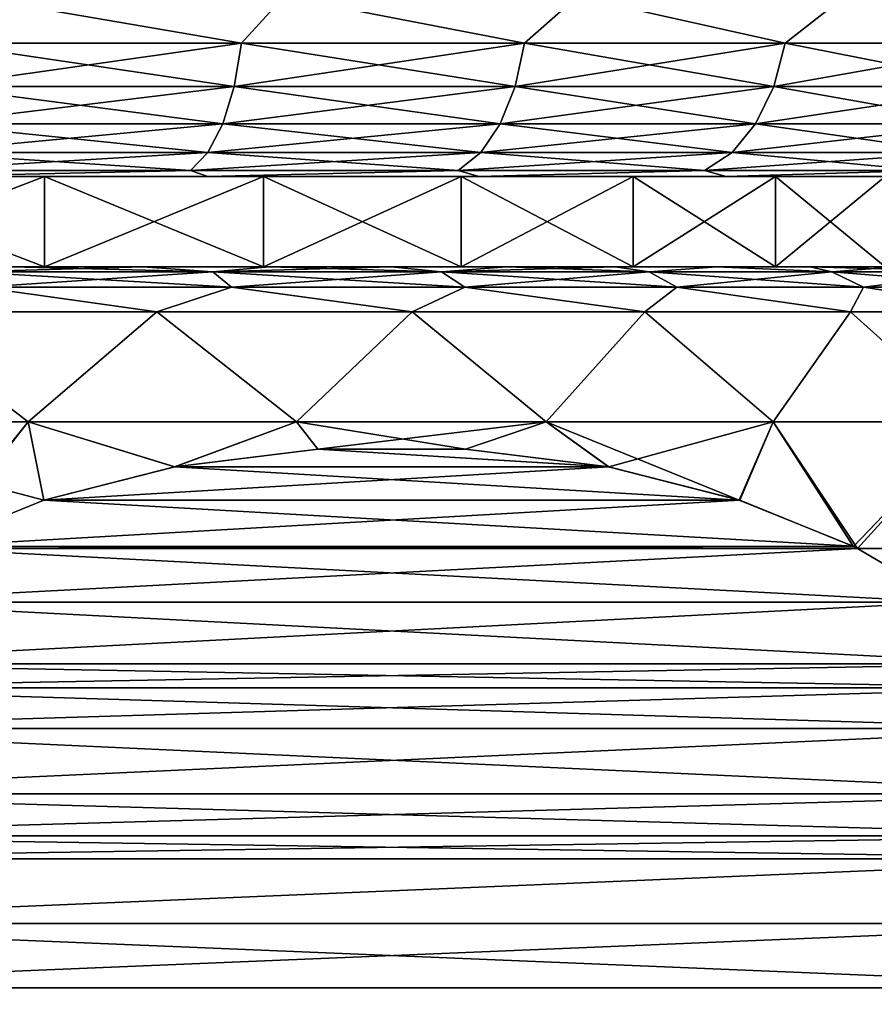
# Model space of a CAD drawing. Header units: metres. Extents: x -109 to 109, y -67 to 73.
# Tile 247 of 253: x 80.44 to 85.18, y 37.15 to 42.61. Entities that reach past the tile are written whole.
import ezdxf

# ---------------------------------------------------------------- set-up
doc = ezdxf.new("R2010")
doc.units = ezdxf.units.M
doc.layers.add('solid_508035_K244200000C76', color=7, linetype='CONTINUOUS')

msp = doc.modelspace()

# ---------------------------------------------------------------- linework, layer by layer
at = {"layer": 'solid_508035_K244200000C76'}
for points in [[(80.162521, 42.739399, 5.303703), (79.998161, 42.480583, 5.315409), (81.665642, 42.480583, 4.722788)], [(80.162521, 42.739399, -19.643114), (81.665642, 42.480583, -19.062199), (79.998161, 42.480583, -19.654819)], [(81.900398, 42.739399, 4.65551), (80.162521, 42.739399, 5.303703), (81.665642, 42.480583, 4.722788)], [(80.162521, 42.739399, -19.643114), (81.900398, 42.739399, -18.994921), (81.665642, 42.480583, -19.062199)], [(81.900398, 42.739399, 4.65551), (81.665642, 42.480583, 4.722788), (83.236885, 42.480583, 3.908633)], [(81.900398, 42.739399, -18.994921), (83.236885, 42.480583, -18.248045), (81.665642, 42.480583, -19.062199)], [(83.528328, 42.739399, 3.76659), (81.900398, 42.739399, 4.65551), (83.236885, 42.480583, 3.908633)], [(81.900398, 42.739399, -18.994921), (83.528328, 42.739399, -18.106001), (83.236885, 42.480583, -18.248045)], [(83.528328, 42.739399, 3.76659), (83.236885, 42.480583, 3.908633), (84.68264, 42.480583, 2.88811)], [(83.528328, 42.739399, -18.106001), (84.68264, 42.480583, -17.22752), (83.236885, 42.480583, -18.248045)], [(85.013191, 42.739399, 2.655039), (83.528328, 42.739399, 3.76659), (84.68264, 42.480583, 2.88811)], [(83.528328, 42.739399, -18.106001), (85.013191, 42.739399, -16.99445), (84.68264, 42.480583, -17.22752)], [(85.013191, 42.739399, 2.655039), (84.68264, 42.480583, 2.88811), (85.975967, 42.480583, 1.680228)], [(85.013191, 42.739399, -16.99445), (85.975967, 42.480583, -16.019638), (84.68264, 42.480583, -17.22752)], [(86.324745, 42.739399, 1.343484), (85.013191, 42.739399, 2.655039), (85.975967, 42.480583, 1.680228)], [(85.013191, 42.739399, -16.99445), (86.324745, 42.739399, -15.682895), (85.975967, 42.480583, -16.019638)], [(79.998161, 42.480583, 5.315409), (79.971176, 42.239174, 5.219087), (81.625786, 42.239174, 4.631038)], [(81.665642, 42.480583, -19.062199), (81.625786, 42.239174, -18.970449), (79.971176, 42.239174, -19.558498)], [(79.998161, 42.480583, -19.654819), (81.665642, 42.480583, -19.062199), (79.971176, 42.239174, -19.558498)], [(81.665642, 42.480583, 4.722788), (79.998161, 42.480583, 5.315409), (81.625786, 42.239174, 4.631038)], [(81.665642, 42.480583, 4.722788), (81.625786, 42.239174, 4.631038), (83.184914, 42.239174, 3.823164)], [(83.236885, 42.480583, -18.248045), (83.184914, 42.239174, -18.162575), (81.625786, 42.239174, -18.970449)], [(81.665642, 42.480583, -19.062199), (83.236885, 42.480583, -18.248045), (81.625786, 42.239174, -18.970449)], [(83.236885, 42.480583, 3.908633), (81.665642, 42.480583, 4.722788), (83.184914, 42.239174, 3.823164)], [(83.236885, 42.480583, 3.908633), (83.184914, 42.239174, 3.823164), (84.619514, 42.239174, 2.810514)], [(84.68264, 42.480583, -17.22752), (84.619514, 42.239174, -17.149925), (83.184914, 42.239174, -18.162575)], [(83.236885, 42.480583, -18.248045), (84.68264, 42.480583, -17.22752), (83.184914, 42.239174, -18.162575)], [(84.68264, 42.480583, 2.88811), (83.236885, 42.480583, 3.908633), (84.619514, 42.239174, 2.810514)], [(84.68264, 42.480583, 2.88811), (84.619514, 42.239174, 2.810514), (85.902855, 42.239174, 1.611951)], [(85.975967, 42.480583, -16.019638), (85.902855, 42.239174, -15.951363), (84.619514, 42.239174, -17.149925)], [(84.68264, 42.480583, -17.22752), (85.975967, 42.480583, -16.019638), (84.619514, 42.239174, -17.149925)], [(85.975967, 42.480583, 1.680228), (84.68264, 42.480583, 2.88811), (85.902855, 42.239174, 1.611951)], [(79.971176, 42.239174, 5.219087), (79.928238, 42.031925, 5.065831), (81.562378, 42.031925, 4.485057)], [(81.625786, 42.239174, -18.970449), (81.562378, 42.031925, -18.824469), (79.928238, 42.031925, -19.405241)], [(79.971176, 42.239174, -19.558498), (81.625786, 42.239174, -18.970449), (79.928238, 42.031925, -19.405241)], [(81.625786, 42.239174, 4.631038), (79.971176, 42.239174, 5.219087), (81.562378, 42.031925, 4.485057)], [(81.625786, 42.239174, 4.631038), (81.562378, 42.031925, 4.485057), (83.102219, 42.031925, 3.687177)], [(83.184914, 42.239174, -18.162575), (83.102219, 42.031925, -18.026588), (81.562378, 42.031925, -18.824469)], [(81.625786, 42.239174, -18.970449), (83.184914, 42.239174, -18.162575), (81.562378, 42.031925, -18.824469)], [(83.184914, 42.239174, 3.823164), (81.625786, 42.239174, 4.631038), (83.102219, 42.031925, 3.687177)], [(83.184914, 42.239174, 3.823164), (83.102219, 42.031925, 3.687177), (84.519066, 42.031925, 2.687053)], [(84.619514, 42.239174, -17.149925), (84.519066, 42.031925, -17.026464), (83.102219, 42.031925, -18.026588)], [(83.184914, 42.239174, -18.162575), (84.619514, 42.239174, -17.149925), (83.102219, 42.031925, -18.026588)], [(84.619514, 42.239174, 2.810514), (83.184914, 42.239174, 3.823164), (84.519066, 42.031925, 2.687053)], [(84.619514, 42.239174, 2.810514), (84.519066, 42.031925, 2.687053), (85.786537, 42.031925, 1.503317)], [(85.902855, 42.239174, -15.951363), (85.786537, 42.031925, -15.842729), (84.519066, 42.031925, -17.026464)], [(84.619514, 42.239174, -17.149925), (85.902855, 42.239174, -15.951363), (84.519066, 42.031925, -17.026464)], [(85.902855, 42.239174, 1.611951), (84.619514, 42.239174, 2.810514), (85.786537, 42.031925, 1.503317)], [(79.928238, 42.031925, 5.065831), (79.872276, 41.872982, 4.866106), (81.479744, 41.872982, 4.294812)], [(81.562378, 42.031925, -18.824469), (81.479744, 41.872982, -18.634222), (79.872276, 41.872982, -19.205517)], [(79.928238, 42.031925, -19.405241), (81.562378, 42.031925, -18.824469), (79.872276, 41.872982, -19.205517)], [(81.562378, 42.031925, 4.485057), (79.928238, 42.031925, 5.065831), (81.479744, 41.872982, 4.294812)], [(81.562378, 42.031925, 4.485057), (81.479744, 41.872982, 4.294812), (82.994446, 41.872982, 3.509956)], [(83.102219, 42.031925, -18.026588), (82.994446, 41.872982, -17.849367), (81.479744, 41.872982, -18.634222)], [(81.562378, 42.031925, -18.824469), (83.102219, 42.031925, -18.026588), (81.479744, 41.872982, -18.634222)], [(83.102219, 42.031925, 3.687177), (81.562378, 42.031925, 4.485057), (82.994446, 41.872982, 3.509956)], [(83.102219, 42.031925, 3.687177), (82.994446, 41.872982, 3.509956), (84.388168, 41.872982, 2.526158)], [(84.519066, 42.031925, -17.026464), (84.388168, 41.872982, -16.865568), (82.994446, 41.872982, -17.849367)], [(83.102219, 42.031925, -18.026588), (84.519066, 42.031925, -17.026464), (82.994446, 41.872982, -17.849367)], [(84.519066, 42.031925, 2.687053), (83.102219, 42.031925, 3.687177), (84.388168, 41.872982, 2.526158)], [(84.519066, 42.031925, 2.687053), (84.388168, 41.872982, 2.526158), (85.634949, 41.872982, 1.361745)], [(85.786537, 42.031925, -15.842729), (85.634949, 41.872982, -15.701156), (84.388168, 41.872982, -16.865568)], [(84.519066, 42.031925, -17.026464), (85.786537, 42.031925, -15.842729), (84.388168, 41.872982, -16.865568)], [(85.786537, 42.031925, 1.503317), (84.519066, 42.031925, 2.687053), (85.634949, 41.872982, 1.361745)], [(79.872276, 41.872982, 4.866106), (79.807114, 41.773205, 4.633549), (81.383522, 41.773205, 4.073294)], [(81.479744, 41.872982, -18.634222), (81.383522, 41.773205, -18.412704), (79.807114, 41.773205, -18.97296)], [(79.872276, 41.872982, -19.205517), (81.479744, 41.872982, -18.634222), (79.807114, 41.773205, -18.97296)], [(81.479744, 41.872982, 4.294812), (79.872276, 41.872982, 4.866106), (81.383522, 41.773205, 4.073294)], [(81.479744, 41.872982, 4.294812), (81.383522, 41.773205, 4.073294), (82.868958, 41.773205, 3.303603)], [(82.994446, 41.872982, -17.849367), (82.868958, 41.773205, -17.643013), (81.383522, 41.773205, -18.412704)], [(81.479744, 41.872982, -18.634222), (82.994446, 41.872982, -17.849367), (81.383522, 41.773205, -18.412704)], [(82.994446, 41.872982, 3.509956), (81.479744, 41.872982, 4.294812), (82.868958, 41.773205, 3.303603)], [(82.994446, 41.872982, 3.509956), (82.868958, 41.773205, 3.303603), (84.235756, 41.773205, 2.338814)], [(84.388168, 41.872982, -16.865568), (84.235756, 41.773205, -16.678225), (82.868958, 41.773205, -17.643013)], [(82.994446, 41.872982, -17.849367), (84.388168, 41.872982, -16.865568), (82.868958, 41.773205, -17.643013)], [(84.388168, 41.872982, 2.526158), (82.994446, 41.872982, 3.509956), (84.235756, 41.773205, 2.338814)], [(84.388168, 41.872982, 2.526158), (84.235756, 41.773205, 2.338814), (85.458443, 41.773205, 1.1969)], [(85.634949, 41.872982, -15.701156), (85.458443, 41.773205, -15.53631), (84.235756, 41.773205, -16.678225)], [(84.388168, 41.872982, -16.865568), (85.634949, 41.872982, -15.701156), (84.235756, 41.773205, -16.678225)], [(85.634949, 41.872982, 1.361745), (84.388168, 41.872982, 2.526158), (85.458443, 41.773205, 1.1969)], [(79.266884, 41.739399, 1.800252), (80.572853, 41.739399, 1.287692), (79.875816, 41.739399, 4.345668)], [(80.572853, 41.739399, -15.627103), (79.266884, 41.739399, -16.139664), (79.875816, 41.739399, -18.68508)], [(79.266884, 41.239399, -16.139664), (79.266884, 41.739399, -16.139664), (80.572853, 41.739399, -15.627103)], [(79.266884, 41.239399, -16.139664), (80.572853, 41.739399, -15.627103), (80.572853, 41.239399, -15.627103)], [(80.572853, 41.239399, 1.287692), (80.572853, 41.739399, 1.287692), (79.266884, 41.739399, 1.800252)], [(80.572853, 41.239399, 1.287692), (79.266884, 41.739399, 1.800252), (79.266884, 41.239399, 1.800252)], [(81.383522, 41.773205, 4.073294), (79.807114, 41.773205, 4.633549), (79.875816, 41.739399, 4.345668)], [(79.807114, 41.773205, -18.97296), (81.383522, 41.773205, -18.412704), (79.875816, 41.739399, -18.68508)], [(81.383522, 41.773205, 4.073294), (79.875816, 41.739399, 4.345668), (81.480446, 41.739399, 3.747944)], [(81.383522, 41.773205, -18.412704), (81.480446, 41.739399, -18.087355), (79.875816, 41.739399, -18.68508)], [(80.572853, 41.739399, 1.287692), (81.480446, 41.739399, 3.747944), (79.875816, 41.739399, 4.345668)], [(80.572853, 41.739399, -15.627103), (79.875816, 41.739399, -18.68508), (81.480446, 41.739399, -18.087355)], [(80.572853, 41.739399, 1.287692), (81.787903, 41.739399, 0.586184), (81.480446, 41.739399, 3.747944)], [(81.787903, 41.739399, -14.925595), (80.572853, 41.739399, -15.627103), (81.480446, 41.739399, -18.087355)], [(80.572853, 41.239399, -15.627103), (80.572853, 41.739399, -15.627103), (81.787903, 41.739399, -14.925595)], [(80.572853, 41.239399, -15.627103), (81.787903, 41.739399, -14.925595), (81.787903, 41.239399, -14.925595)], [(81.787903, 41.239399, 0.586184), (81.787903, 41.739399, 0.586184), (80.572853, 41.739399, 1.287692)], [(81.787903, 41.239399, 0.586184), (80.572853, 41.739399, 1.287692), (80.572853, 41.239399, 1.287692)], [(82.868958, 41.773205, 3.303603), (81.383522, 41.773205, 4.073294), (81.480446, 41.739399, 3.747944)], [(81.383522, 41.773205, -18.412704), (82.868958, 41.773205, -17.643013), (81.480446, 41.739399, -18.087355)], [(82.868958, 41.773205, 3.303603), (81.480446, 41.739399, 3.747944), (82.9841, 41.739399, 2.927644)], [(82.868958, 41.773205, -17.643013), (82.9841, 41.739399, -17.267056), (81.480446, 41.739399, -18.087355)], [(82.884766, 41.739399, -0.288536), (82.9841, 41.739399, 2.927644), (81.480446, 41.739399, 3.747944)], [(81.787903, 41.739399, 0.586184), (82.884766, 41.739399, -0.288536), (81.480446, 41.739399, 3.747944)], [(81.787903, 41.739399, -14.925595), (81.480446, 41.739399, -18.087355), (82.9841, 41.739399, -17.267056)], [(82.884766, 41.739399, -14.050875), (81.787903, 41.739399, -14.925595), (82.9841, 41.739399, -17.267056)], [(81.787903, 41.239399, -14.925595), (81.787903, 41.739399, -14.925595), (82.884766, 41.739399, -14.050875)], [(81.787903, 41.239399, -14.925595), (82.884766, 41.739399, -14.050875), (82.884766, 41.239399, -14.050875)], [(82.884766, 41.239399, -0.288536), (82.884766, 41.739399, -0.288536), (81.787903, 41.739399, 0.586184)], [(82.884766, 41.239399, -0.288536), (81.787903, 41.739399, 0.586184), (81.787903, 41.239399, 0.586184)], [(84.235756, 41.773205, 2.338814), (82.868958, 41.773205, 3.303603), (82.9841, 41.739399, 2.927644)], [(82.868958, 41.773205, -17.643013), (84.235756, 41.773205, -16.678225), (82.9841, 41.739399, -17.267056)], [(82.884766, 41.739399, -0.288536), (83.839073, 41.739399, -1.317031), (82.9841, 41.739399, 2.927644)], [(83.839073, 41.739399, -13.02238), (82.884766, 41.739399, -14.050875), (82.9841, 41.739399, -17.267056)], [(82.884766, 41.239399, -14.050875), (82.884766, 41.739399, -14.050875), (83.839073, 41.739399, -13.02238)], [(82.884766, 41.239399, -14.050875), (83.839073, 41.739399, -13.02238), (83.839073, 41.239399, -13.02238)], [(83.839073, 41.239399, -1.317031), (83.839073, 41.739399, -1.317031), (82.884766, 41.739399, -0.288536)], [(83.839073, 41.239399, -1.317031), (82.884766, 41.739399, -0.288536), (82.884766, 41.239399, -0.288536)], [(84.235756, 41.773205, 2.338814), (82.9841, 41.739399, 2.927644), (84.355545, 41.739399, 1.901698)], [(84.235756, 41.773205, -16.678225), (84.355545, 41.739399, -16.24111), (82.9841, 41.739399, -17.267056)], [(83.839073, 41.739399, -1.317031), (84.355545, 41.739399, 1.901698), (82.9841, 41.739399, 2.927644)], [(83.839073, 41.739399, -13.02238), (82.9841, 41.739399, -17.267056), (84.355545, 41.739399, -16.24111)], [(83.839073, 41.739399, -1.317031), (84.629364, 41.739399, -2.476184), (84.355545, 41.739399, 1.901698)], [(84.629364, 41.739399, -11.863227), (83.839073, 41.739399, -13.02238), (84.355545, 41.739399, -16.24111)], [(83.839073, 41.239399, -13.02238), (83.839073, 41.739399, -13.02238), (84.629364, 41.739399, -11.863227)], [(83.839073, 41.239399, -13.02238), (84.629364, 41.739399, -11.863227), (84.629364, 41.239399, -11.863227)], [(84.629364, 41.239399, -2.476184), (84.629364, 41.739399, -2.476184), (83.839073, 41.739399, -1.317031)], [(84.629364, 41.239399, -2.476184), (83.839073, 41.739399, -1.317031), (83.839073, 41.239399, -1.317031)], [(85.458443, 41.773205, 1.1969), (84.235756, 41.773205, 2.338814), (84.355545, 41.739399, 1.901698)], [(84.235756, 41.773205, -16.678225), (85.458443, 41.773205, -15.53631), (84.355545, 41.739399, -16.24111)], [(85.458443, 41.773205, 1.1969), (84.355545, 41.739399, 1.901698), (85.566986, 41.739399, 0.690939)], [(85.458443, 41.773205, -15.53631), (85.566986, 41.739399, -15.03035), (84.355545, 41.739399, -16.24111)], [(85.238121, 41.739399, -3.74028), (85.566986, 41.739399, 0.690939), (84.355545, 41.739399, 1.901698)], [(84.629364, 41.739399, -2.476184), (85.238121, 41.739399, -3.74028), (84.355545, 41.739399, 1.901698)], [(84.629364, 41.739399, -11.863227), (84.355545, 41.739399, -16.24111), (85.566986, 41.739399, -15.03035)], [(85.238121, 41.739399, -10.599131), (84.629364, 41.739399, -11.863227), (85.566986, 41.739399, -15.03035)], [(84.629364, 41.239399, -11.863227), (84.629364, 41.739399, -11.863227), (85.238121, 41.739399, -10.599131)], [(84.629364, 41.239399, -11.863227), (85.238121, 41.739399, -10.599131), (85.238121, 41.239399, -10.599131)], [(85.238121, 41.239399, -3.74028), (85.238121, 41.739399, -3.74028), (84.629364, 41.739399, -2.476184)], [(85.238121, 41.239399, -3.74028), (84.629364, 41.739399, -2.476184), (84.629364, 41.239399, -2.476184)], [(81.118553, 41.239399, -16.761417), (71.881447, 41.239399, -16.761421), (71.17765, 41.239399, -16.389496)], [(76.5, 41.239399, -16.556705), (81.118553, 41.239399, -16.761417), (71.17765, 41.239399, -16.389496)], [(71.881447, 41.239399, 2.422007), (81.118553, 41.239399, 2.42201), (81.82235, 41.239399, 2.050085)], [(76.5, 41.239399, 2.217294), (71.881447, 41.239399, 2.422007), (81.82235, 41.239399, 2.050085)], [(71.881447, 41.239399, 2.422007), (72.611023, 41.239399, 2.740283), (81.118553, 41.239399, 2.42201)], [(81.118553, 41.239399, -16.761417), (80.388977, 41.239399, -17.079693), (71.881447, 41.239399, -16.761421)], [(72.611023, 41.239399, 2.740283), (80.388969, 41.239399, 2.740285), (81.118553, 41.239399, 2.42201)], [(77.899055, 41.239399, 2.112447), (76.5, 41.239399, 2.217294), (81.82235, 41.239399, 2.050085)], [(77.899055, 41.239399, -16.451859), (81.118553, 41.239399, -16.761417), (76.5, 41.239399, -16.556705)], [(79.266884, 41.239399, 1.800252), (77.899055, 41.239399, 2.112447), (81.82235, 41.239399, 2.050085)], [(77.899055, 41.239399, -16.451859), (81.822357, 41.239399, -16.389492), (81.118553, 41.239399, -16.761417)], [(77.899055, 41.239399, -16.451859), (79.266884, 41.239399, -16.139664), (81.822357, 41.239399, -16.389492)], [(79.266884, 41.239399, 1.800252), (81.82235, 41.239399, 2.050085), (82.496437, 41.239399, 1.626583)], [(80.572853, 41.239399, 1.287692), (79.266884, 41.239399, 1.800252), (82.496437, 41.239399, 1.626583)], [(79.266884, 41.239399, -16.139664), (82.496445, 41.239399, -15.96599), (81.822357, 41.239399, -16.389492)], [(79.266884, 41.239399, -16.139664), (80.572853, 41.239399, -15.627103), (82.496445, 41.239399, -15.96599)], [(81.507393, 41.210579, 2.494131), (80.388969, 41.239399, 2.740285), (80.144867, 41.210579, 3.085962)], [(80.144867, 41.210579, -17.425373), (80.388977, 41.239399, -17.079693), (81.118553, 41.239399, -16.761417)], [(80.144867, 41.210579, -17.425373), (81.118553, 41.239399, -16.761417), (81.507393, 41.210579, -16.833542)], [(81.507393, 41.210579, 2.494131), (81.118553, 41.239399, 2.42201), (80.388969, 41.239399, 2.740285)], [(80.572853, 41.239399, 1.287692), (83.136963, 41.239399, 1.153922), (83.740303, 41.239399, 0.63478)], [(81.787903, 41.239399, 0.586184), (80.572853, 41.239399, 1.287692), (83.740303, 41.239399, 0.63478)], [(80.572853, 41.239399, 1.287692), (82.496437, 41.239399, 1.626583), (83.136963, 41.239399, 1.153922)], [(80.572853, 41.239399, -15.627103), (83.136963, 41.239399, -15.493328), (82.496445, 41.239399, -15.96599)], [(80.572853, 41.239399, -15.627103), (81.787903, 41.239399, -14.925595), (83.136963, 41.239399, -15.493328)], [(81.507393, 41.210579, 2.494131), (81.82235, 41.239399, 2.050085), (81.118553, 41.239399, 2.42201)], [(81.507393, 41.210579, -16.833542), (81.118553, 41.239399, -16.761417), (81.822357, 41.239399, -16.389492)], [(82.776649, 41.210579, 1.722281), (81.82235, 41.239399, 2.050085), (81.507393, 41.210579, 2.494131)], [(81.507393, 41.210579, -16.833542), (81.822357, 41.239399, -16.389492), (82.496445, 41.239399, -15.96599)], [(81.507393, 41.210579, -16.833542), (82.496445, 41.239399, -15.96599), (82.776649, 41.210579, -16.061691)], [(81.787903, 41.239399, 0.586184), (83.740303, 41.239399, 0.63478), (84.303223, 41.239399, 0.071961)], [(82.884766, 41.239399, -0.288536), (81.787903, 41.239399, 0.586184), (84.303223, 41.239399, 0.071961)], [(81.787903, 41.239399, -14.925595), (83.740311, 41.239399, -14.974185), (83.136963, 41.239399, -15.493328)], [(81.787903, 41.239399, -14.925595), (84.303223, 41.239399, -14.411366), (83.740311, 41.239399, -14.974185)], [(81.787903, 41.239399, -14.925595), (82.884766, 41.239399, -14.050875), (84.303223, 41.239399, -14.411366)], [(82.776649, 41.210579, 1.722281), (82.496437, 41.239399, 1.626583), (81.82235, 41.239399, 2.050085)], [(82.776649, 41.210579, 1.722281), (83.136963, 41.239399, 1.153922), (82.496437, 41.239399, 1.626583)], [(82.776649, 41.210579, -16.061691), (82.496445, 41.239399, -15.96599), (83.136963, 41.239399, -15.493328)], [(83.928978, 41.210579, 0.78479), (83.136963, 41.239399, 1.153922), (82.776649, 41.210579, 1.722281)], [(82.776649, 41.210579, -16.061691), (83.136963, 41.239399, -15.493328), (83.740311, 41.239399, -14.974185)], [(82.776649, 41.210579, -16.061691), (83.740311, 41.239399, -14.974185), (83.928978, 41.210579, -15.124201)], [(82.884766, 41.239399, -0.288536), (84.82254, 41.239399, -0.531383), (85.295319, 41.239399, -1.171843)], [(83.839073, 41.239399, -1.317031), (82.884766, 41.239399, -0.288536), (85.295319, 41.239399, -1.171843)], [(82.884766, 41.239399, -0.288536), (84.303223, 41.239399, 0.071961), (84.82254, 41.239399, -0.531383)], [(82.884766, 41.239399, -14.050875), (84.82254, 41.239399, -13.808022), (84.303223, 41.239399, -14.411366)], [(82.884766, 41.239399, -14.050875), (83.839073, 41.239399, -13.02238), (84.82254, 41.239399, -13.808022)], [(83.928978, 41.210579, 0.78479), (83.740303, 41.239399, 0.63478), (83.136963, 41.239399, 1.153922)], [(83.928978, 41.210579, 0.78479), (84.303223, 41.239399, 0.071961), (83.740303, 41.239399, 0.63478)], [(83.928978, 41.210579, -15.124201), (83.740311, 41.239399, -14.974185), (84.303223, 41.239399, -14.411366)], [(83.839073, 41.239399, -1.317031), (85.295319, 41.239399, -1.171843), (85.718918, 41.239399, -1.845834)], [(84.629364, 41.239399, -2.476184), (83.839073, 41.239399, -1.317031), (85.718918, 41.239399, -1.845834)], [(83.839073, 41.239399, -13.02238), (85.295326, 41.239399, -13.167562), (84.82254, 41.239399, -13.808022)], [(83.839073, 41.239399, -13.02238), (85.718918, 41.239399, -12.493571), (85.295326, 41.239399, -13.167562)], [(83.839073, 41.239399, -13.02238), (84.629364, 41.239399, -11.863227), (85.718918, 41.239399, -12.493571)], [(84.942924, 41.210579, -0.300878), (84.303223, 41.239399, 0.071961), (83.928978, 41.210579, 0.78479)], [(83.928978, 41.210579, -15.124201), (84.303223, 41.239399, -14.411366), (84.942924, 41.210579, -14.038533)], [(84.942924, 41.210579, -0.300878), (84.82254, 41.239399, -0.531383), (84.303223, 41.239399, 0.071961)], [(84.942924, 41.210579, -14.038533), (84.303223, 41.239399, -14.411366), (84.82254, 41.239399, -13.808022)], [(84.629364, 41.239399, -2.476184), (86.091019, 41.239399, -2.54972), (86.409531, 41.239399, -3.279569)], [(85.238121, 41.239399, -3.74028), (84.629364, 41.239399, -2.476184), (86.409531, 41.239399, -3.279569)], [(84.629364, 41.239399, -2.476184), (85.718918, 41.239399, -1.845834), (86.091019, 41.239399, -2.54972)], [(84.629364, 41.239399, -11.863227), (86.091026, 41.239399, -11.789684), (85.718918, 41.239399, -12.493571)], [(84.629364, 41.239399, -11.863227), (85.238121, 41.239399, -10.599131), (86.091026, 41.239399, -11.789684)], [(85.799591, 41.210579, -1.514499), (85.295319, 41.239399, -1.171843), (84.82254, 41.239399, -0.531383)], [(85.799591, 41.210579, -1.514499), (84.82254, 41.239399, -0.531383), (84.942924, 41.210579, -0.300878)], [(84.942924, 41.210579, -14.038533), (84.82254, 41.239399, -13.808022), (85.295326, 41.239399, -13.167562)], [(84.942924, 41.210579, -14.038533), (85.295326, 41.239399, -13.167562), (85.799591, 41.210579, -12.824912)], [(80.144867, 41.210579, -17.425373), (81.507393, 41.210579, -16.833542), (80.22023, 41.125553, -17.637421)], [(80.144867, 41.210579, 3.085962), (80.22023, 41.125553, 3.298009), (81.610931, 41.125553, 2.693942)], [(81.507393, 41.210579, 2.494131), (80.144867, 41.210579, 3.085962), (81.610931, 41.125553, 2.693942)], [(81.507393, 41.210579, -16.833542), (81.610931, 41.125553, -17.033352), (80.22023, 41.125553, -17.637421)], [(81.507393, 41.210579, -16.833542), (82.776649, 41.210579, -16.061691), (81.610931, 41.125553, -17.033352)], [(81.507393, 41.210579, 2.494131), (81.610931, 41.125553, 2.693942), (82.906425, 41.125553, 1.906133)], [(82.776649, 41.210579, 1.722281), (81.507393, 41.210579, 2.494131), (82.906425, 41.125553, 1.906133)], [(82.776649, 41.210579, -16.061691), (82.906425, 41.125553, -16.245544), (81.610931, 41.125553, -17.033352)], [(82.776649, 41.210579, -16.061691), (83.928978, 41.210579, -15.124201), (82.906425, 41.125553, -16.245544)], [(82.776649, 41.210579, 1.722281), (82.906425, 41.125553, 1.906133), (84.082581, 41.125553, 0.949258)], [(83.928978, 41.210579, 0.78479), (82.776649, 41.210579, 1.722281), (84.082581, 41.125553, 0.949258)], [(83.928978, 41.210579, -15.124201), (84.082581, 41.125553, -15.28867), (82.906425, 41.125553, -16.245544)], [(83.928978, 41.210579, -15.124201), (84.942924, 41.210579, -14.038533), (84.082581, 41.125553, -15.28867)], [(83.928978, 41.210579, 0.78479), (84.082581, 41.125553, 0.949258), (85.117493, 41.125553, -0.158857)], [(84.942924, 41.210579, -0.300878), (83.928978, 41.210579, 0.78479), (85.117493, 41.125553, -0.158857)], [(84.942924, 41.210579, -14.038533), (85.117493, 41.125553, -14.180554), (84.082581, 41.125553, -15.28867)], [(84.942924, 41.210579, -14.038533), (85.799591, 41.210579, -12.824912), (85.117493, 41.125553, -14.180554)], [(84.942924, 41.210579, -0.300878), (85.117493, 41.125553, -0.158857), (85.991867, 41.125553, -1.397571)], [(85.799591, 41.210579, -1.514499), (84.942924, 41.210579, -0.300878), (85.991867, 41.125553, -1.397571)], [(85.799591, 41.210579, -12.824912), (85.991867, 41.125553, -12.94184), (85.117493, 41.125553, -14.180554)], [(80.22023, 41.125553, -17.637421), (81.197174, 40.989399, -17.455088), (79.6856, 40.989399, -18.018875)], [(80.22023, 41.125553, 3.298009), (79.6856, 40.989399, 3.679464), (81.197174, 40.989399, 3.115677)], [(80.22023, 41.125553, -17.637421), (81.610931, 41.125553, -17.033352), (81.197174, 40.989399, -17.455088)], [(81.610931, 41.125553, 2.693942), (80.22023, 41.125553, 3.298009), (81.197174, 40.989399, 3.115677)], [(81.610931, 41.125553, -17.033352), (82.613121, 40.989399, -16.681923), (81.197174, 40.989399, -17.455088)], [(81.610931, 41.125553, 2.693942), (81.197174, 40.989399, 3.115677), (82.613121, 40.989399, 2.342511)], [(81.610931, 41.125553, -17.033352), (82.906425, 41.125553, -16.245544), (82.613121, 40.989399, -16.681923)], [(82.906425, 41.125553, 1.906133), (81.610931, 41.125553, 2.693942), (82.613121, 40.989399, 2.342511)], [(82.906425, 41.125553, -16.245544), (83.904625, 40.989399, -15.715116), (82.613121, 40.989399, -16.681923)], [(82.906425, 41.125553, 1.906133), (82.613121, 40.989399, 2.342511), (83.904625, 40.989399, 1.375705)], [(82.906425, 41.125553, -16.245544), (84.082581, 41.125553, -15.28867), (83.904625, 40.989399, -15.715116)], [(84.082581, 41.125553, 0.949258), (82.906425, 41.125553, 1.906133), (83.904625, 40.989399, 1.375705)], [(84.082581, 41.125553, -15.28867), (85.045403, 40.989399, -14.574343), (83.904625, 40.989399, -15.715116)], [(84.082581, 41.125553, 0.949258), (83.904625, 40.989399, 1.375705), (85.045403, 40.989399, 0.234932)], [(84.082581, 41.125553, -15.28867), (85.117493, 41.125553, -14.180554), (85.045403, 40.989399, -14.574343)], [(85.117493, 41.125553, -0.158857), (84.082581, 41.125553, 0.949258), (85.045403, 40.989399, 0.234932)], [(85.117493, 41.125553, -14.180554), (86.012215, 40.989399, -13.28283), (85.045403, 40.989399, -14.574343)], [(85.117493, 41.125553, -0.158857), (85.045403, 40.989399, 0.234932), (86.012215, 40.989399, -1.056581)], [(85.117493, 41.125553, -14.180554), (85.991867, 41.125553, -12.94184), (86.012215, 40.989399, -13.28283)], [(85.991867, 41.125553, -1.397571), (85.117493, 41.125553, -0.158857), (86.012215, 40.989399, -1.056581)], [(79.6856, 40.989399, -18.018875), (80.482101, 40.379314, -18.374258), (78.919327, 40.379314, -18.812128)], [(79.6856, 40.989399, 3.679464), (78.919327, 40.379314, 4.472716), (80.482101, 40.379314, 4.034847)], [(79.6856, 40.989399, -18.018875), (81.197174, 40.989399, -17.455088), (80.482101, 40.379314, -18.374258)], [(81.197174, 40.989399, 3.115677), (79.6856, 40.989399, 3.679464), (80.482101, 40.379314, 4.034847)], [(81.197174, 40.989399, -17.455088), (81.970695, 40.379314, -17.727669), (80.482101, 40.379314, -18.374258)], [(81.197174, 40.989399, 3.115677), (80.482101, 40.379314, 4.034847), (81.970695, 40.379314, 3.388258)], [(81.197174, 40.989399, -17.455088), (82.613121, 40.989399, -16.681923), (81.970695, 40.379314, -17.727669)], [(82.613121, 40.989399, 2.342511), (81.197174, 40.989399, 3.115677), (81.970695, 40.379314, 3.388258)], [(82.613121, 40.989399, -16.681923), (83.357384, 40.379314, -16.884405), (81.970695, 40.379314, -17.727669)], [(82.613121, 40.989399, 2.342511), (81.970695, 40.379314, 3.388258), (83.357384, 40.379314, 2.544995)], [(82.613121, 40.989399, -16.681923), (83.904625, 40.989399, -15.715116), (83.357384, 40.379314, -16.884405)], [(83.904625, 40.989399, 1.375705), (82.613121, 40.989399, 2.342511), (83.357384, 40.379314, 2.544995)], [(83.904625, 40.989399, -15.715116), (84.616333, 40.379314, -15.860175), (83.357384, 40.379314, -16.884405)], [(83.904625, 40.989399, 1.375705), (83.357384, 40.379314, 2.544995), (84.616333, 40.379314, 1.520764)], [(83.904625, 40.989399, -15.715116), (85.045403, 40.989399, -14.574343), (84.616333, 40.379314, -15.860175)], [(85.045403, 40.989399, 0.234932), (83.904625, 40.989399, 1.375705), (84.616333, 40.379314, 1.520764)], [(85.045403, 40.989399, -14.574343), (85.724091, 40.379314, -14.674058), (84.616333, 40.379314, -15.860175)], [(85.045403, 40.989399, 0.234932), (84.616333, 40.379314, 1.520764), (85.724091, 40.379314, 0.334647)], [(85.045403, 40.989399, -14.574343), (86.012215, 40.989399, -13.28283), (85.724091, 40.379314, -14.674058)], [(86.012215, 40.989399, -1.056581), (85.045403, 40.989399, 0.234932), (85.724091, 40.379314, 0.334647)], [(78.919327, 40.379314, -18.812128), (80.482101, 40.379314, -18.374258), (79.9161, 39.67733, -19.053827)], [(80.570374, 39.944393, 4.336669), (80.482101, 40.379314, 4.034847), (78.919327, 40.379314, 4.472716)], [(79.938881, 39.688622, 4.701261), (80.570374, 39.944393, 4.336669), (78.919327, 40.379314, 4.472716)], [(80.482101, 40.379314, -18.374258), (79.937889, 39.688133, -19.041245), (79.9161, 39.67733, -19.053827)], [(80.482101, 40.379314, -18.374258), (80.569229, 39.944016, -18.676741), (79.937889, 39.688133, -19.041245)], [(80.482101, 40.379314, -18.374258), (81.295311, 40.129139, -18.257536), (80.569229, 39.944016, -18.676741)], [(80.482101, 40.379314, -18.374258), (81.970695, 40.379314, -17.727669), (81.295311, 40.129139, -18.257536)], [(81.296173, 40.129303, 3.917628), (81.970695, 40.379314, 3.388258), (80.482101, 40.379314, 4.034847)], [(80.570374, 39.944393, 4.336669), (81.296173, 40.129303, 3.917628), (80.482101, 40.379314, 4.034847)], [(81.970695, 40.379314, -17.727669), (82.090034, 40.226902, -17.798706), (81.295311, 40.129139, -18.257536)], [(81.296173, 40.129303, 3.917628), (82.090134, 40.226906, 3.459237), (81.970695, 40.379314, 3.388258)], [(81.970695, 40.379314, -17.727669), (83.357384, 40.379314, -16.884405), (82.090034, 40.226902, -17.798706)], [(82.909142, 40.226948, 2.986382), (83.357384, 40.379314, 2.544995), (81.970695, 40.379314, 3.388258)], [(82.090134, 40.226906, 3.459237), (82.909142, 40.226948, 2.986382), (81.970695, 40.379314, 3.388258)], [(83.357384, 40.379314, -16.884405), (82.910164, 40.226887, -17.325203), (82.090034, 40.226902, -17.798706)], [(82.909142, 40.226948, 2.986382), (83.702965, 40.129459, 2.528067), (83.357384, 40.379314, 2.544995)], [(83.357384, 40.379314, -16.884405), (83.704933, 40.129093, -16.866341), (82.910164, 40.226887, -17.325203)], [(83.357384, 40.379314, -16.884405), (84.616333, 40.379314, -15.860175), (83.704933, 40.129093, -16.866341)], [(84.428741, 39.944679, 2.109038), (84.616333, 40.379314, 1.520764), (83.357384, 40.379314, 2.544995)], [(83.702965, 40.129459, 2.528067), (84.428741, 39.944679, 2.109038), (83.357384, 40.379314, 2.544995)], [(84.616333, 40.379314, -15.860175), (84.431122, 39.943901, -16.447079), (83.704933, 40.129093, -16.866341)], [(84.428741, 39.944679, 2.109038), (85.060287, 39.68903, 1.744416), (84.616333, 40.379314, 1.520764)], [(84.616333, 40.379314, -15.860175), (85.062447, 39.687969, -16.082582), (84.431122, 39.943901, -16.447079)], [(84.616333, 40.379314, -15.860175), (85.724091, 40.379314, -14.674058), (85.062447, 39.687969, -16.082582)], [(85.083801, 39.67738, 1.730841), (85.724091, 40.379314, 0.334647), (84.616333, 40.379314, 1.520764)], [(85.060287, 39.68903, 1.744416), (85.083801, 39.67738, 1.730841), (84.616333, 40.379314, 1.520764)], [(85.724091, 40.379314, -14.674058), (85.083908, 39.677326, -16.070189), (85.062447, 39.687969, -16.082582)], [(85.083801, 39.67738, 1.730841), (86.24408, 39.676693, 0.443715), (85.724091, 40.379314, 0.334647)], [(85.724091, 40.379314, -14.674058), (86.24424, 39.676693, -14.782928), (85.083908, 39.677326, -16.070189)], [(83.704933, 40.129093, -16.866341), (81.295311, 40.129139, -18.257536), (82.090034, 40.226902, -17.798706)], [(81.296173, 40.129303, 3.917628), (83.702965, 40.129459, 2.528067), (82.090134, 40.226906, 3.459237)], [(83.704933, 40.129093, -16.866341), (82.090034, 40.226902, -17.798706), (82.910164, 40.226887, -17.325203)], [(82.090134, 40.226906, 3.459237), (83.702965, 40.129459, 2.528067), (82.909142, 40.226948, 2.986382)], [(83.704933, 40.129093, -16.866341), (80.569229, 39.944016, -18.676741), (81.295311, 40.129139, -18.257536)], [(84.431122, 39.943901, -16.447079), (80.569229, 39.944016, -18.676741), (83.704933, 40.129093, -16.866341)], [(80.570374, 39.944393, 4.336669), (84.428741, 39.944679, 2.109038), (81.296173, 40.129303, 3.917628)], [(81.296173, 40.129303, 3.917628), (84.428741, 39.944679, 2.109038), (83.702965, 40.129459, 2.528067)], [(84.431122, 39.943901, -16.447079), (79.937889, 39.688133, -19.041245), (80.569229, 39.944016, -18.676741)], [(85.062447, 39.687969, -16.082582), (79.937889, 39.688133, -19.041245), (84.431122, 39.943901, -16.447079)], [(79.938881, 39.688622, 4.701261), (85.060287, 39.68903, 1.744416), (80.570374, 39.944393, 4.336669)], [(80.570374, 39.944393, 4.336669), (85.060287, 39.68903, 1.744416), (84.428741, 39.944679, 2.109038)], [(85.589607, 39.378952, -15.778225), (79.411003, 39.379379, -19.345444), (79.9161, 39.67733, -19.053827)], [(79.411667, 39.379837, 5.005651), (85.083801, 39.67738, 1.730841), (79.916153, 39.677361, 4.714383)], [(79.411667, 39.379837, 5.005651), (85.587494, 39.380424, 1.440036), (85.083801, 39.67738, 1.730841)], [(85.083908, 39.677326, -16.070189), (79.9161, 39.67733, -19.053827), (79.937889, 39.688133, -19.041245)], [(85.589607, 39.378952, -15.778225), (79.9161, 39.67733, -19.053827), (85.083908, 39.677326, -16.070189)], [(79.916153, 39.677361, 4.714383), (85.083801, 39.67738, 1.730841), (85.060287, 39.68903, 1.744416)], [(79.916153, 39.677361, 4.714383), (85.060287, 39.68903, 1.744416), (79.938881, 39.688622, 4.701261)], [(85.083908, 39.677326, -16.070189), (79.937889, 39.688133, -19.041245), (85.062447, 39.687969, -16.082582)], [(85.587494, 39.380424, 1.440036), (86.24408, 39.676693, 0.443715), (85.083801, 39.67738, 1.730841)], [(85.589607, 39.378952, -15.778225), (85.083908, 39.677326, -16.070189), (86.24424, 39.676693, -14.782928)], [(85.589607, 39.378952, -15.778225), (78.990051, 39.036266, -19.58848), (79.411003, 39.379379, -19.345444)], [(79.411667, 39.379837, 5.005651), (78.990433, 39.036633, 5.248849), (86.009026, 39.037151, 1.196661)], [(79.411667, 39.379837, 5.005651), (86.009026, 39.037151, 1.196661), (85.587494, 39.380424, 1.440036)], [(85.589607, 39.378952, -15.778225), (86.010498, 39.035736, -15.535224), (78.990051, 39.036266, -19.58848)], [(78.859962, 38.903885, 5.324177), (86.14006, 38.903858, 1.121009), (86.009026, 39.037151, 1.196661)], [(78.990433, 39.036633, 5.248849), (78.859962, 38.903885, 5.324177), (86.009026, 39.037151, 1.196661)], [(86.140045, 38.903885, -15.46043), (78.859962, 38.903893, -19.663586), (78.990051, 39.036266, -19.58848)], [(86.010498, 39.035736, -15.535224), (86.140045, 38.903885, -15.46043), (78.990051, 39.036266, -19.58848)], [(86.329498, 38.677193, -15.351048), (78.67083, 38.677635, -19.772781), (78.859962, 38.903893, -19.663586)], [(78.671051, 38.677929, 5.433242), (86.14006, 38.903858, 1.121009), (78.859962, 38.903885, 5.324177)], [(78.671051, 38.677929, 5.433242), (86.328659, 38.67831, 1.012122), (86.14006, 38.903858, 1.121009)], [(86.329498, 38.677193, -15.351048), (78.859962, 38.903893, -19.663586), (86.140045, 38.903885, -15.46043)], [(86.329498, 38.677193, -15.351048), (78.441124, 38.315678, -19.905405), (78.67083, 38.677635, -19.772781)], [(86.329498, 38.677193, -15.351048), (86.559036, 38.315372, -15.218522), (78.441124, 38.315678, -19.905405)], [(78.671051, 38.677929, 5.433242), (78.441254, 38.315929, 5.565918), (86.558617, 38.316177, 0.879355)], [(78.671051, 38.677929, 5.433242), (86.558617, 38.316177, 0.879355), (86.328659, 38.67831, 1.012122)], [(86.666222, 38.082661, -15.156642), (78.333809, 38.082737, -19.96736), (78.441124, 38.315678, -19.905405)], [(78.333817, 38.082745, 5.627948), (86.666161, 38.082806, 0.817266), (86.558617, 38.316177, 0.879355)], [(78.441254, 38.315929, 5.565918), (78.333817, 38.082745, 5.627948), (86.558617, 38.316177, 0.879355)], [(86.559036, 38.315372, -15.218522), (86.666222, 38.082661, -15.156642), (78.441124, 38.315678, -19.905405)], [(86.712921, 37.954807, -15.129678), (78.287148, 37.955021, -19.994301), (78.333809, 38.082737, -19.96736)], [(78.287209, 37.955196, 5.654857), (86.712746, 37.95533, 0.790368), (86.666161, 38.082806, 0.817266)], [(78.287209, 37.955196, 5.654857), (86.666161, 38.082806, 0.817266), (78.333817, 38.082745, 5.627948)], [(86.712921, 37.954807, -15.129678), (78.333809, 38.082737, -19.96736), (86.666222, 38.082661, -15.156642)], [(86.712921, 37.954807, -15.129678), (78.198708, 37.596489, -20.045364), (78.287148, 37.955021, -19.994301)], [(86.801308, 37.596424, -15.07865), (78.198708, 37.596489, -20.045364), (86.712921, 37.954807, -15.129678)], [(78.198723, 37.596596, 5.705943), (86.801285, 37.596569, 0.739253), (86.712746, 37.95533, 0.790368)], [(78.198723, 37.596596, 5.705943), (86.712746, 37.95533, 0.790368), (78.287209, 37.955196, 5.654857)], [(78.198723, 37.596596, 5.705943), (78.169876, 37.239399, 5.7226), (86.801285, 37.596569, 0.739253)], [(78.169876, 37.239399, 5.7226), (86.830124, 37.239399, 0.722599), (86.801285, 37.596569, 0.739253)], [(86.830124, 37.239399, -15.062011), (78.169876, 37.239399, -20.06201), (78.198708, 37.596489, -20.045364)], [(86.801308, 37.596424, -15.07865), (86.830124, 37.239399, -15.062011), (78.198708, 37.596489, -20.045364)], [(86.830124, 29.239401, -15.062011), (78.169876, 37.239399, -20.06201), (86.830124, 37.239399, -15.062011)], [(78.169876, 29.239401, -20.06201), (78.169876, 37.239399, -20.06201), (86.830124, 29.239401, -15.062011)], [(78.169876, 29.239401, 5.7226), (86.830124, 37.239399, 0.722599), (78.169876, 37.239399, 5.7226)], [(86.830124, 29.239401, 0.722599), (86.830124, 37.239399, 0.722599), (78.169876, 29.239401, 5.7226)]]:
    msp.add_3dface(points, dxfattribs=at)

doc.saveas('drawing.dxf')
